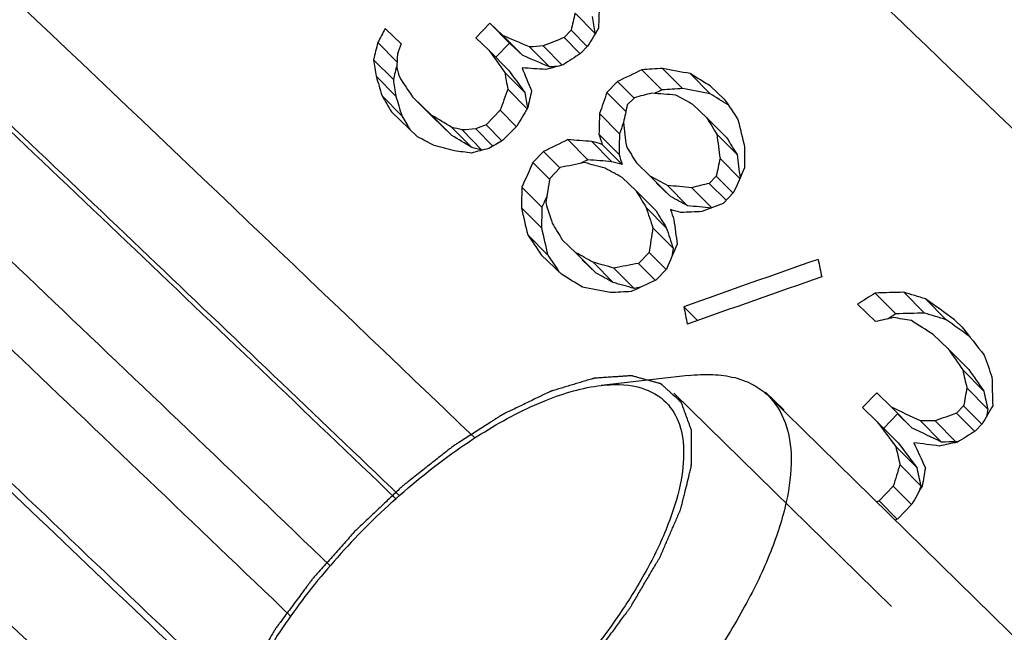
# Model space of a CAD drawing. Header units: millimetres. Extents: x 17 to 597, y 16 to 406.
# Tile 13 of 60: x 55.04 to 63.9, y 73.79 to 79.3. Entities that reach past the tile are written whole.
import ezdxf

# ---------------------------------------------------------------- set-up
doc = ezdxf.new("R2010")
doc.units = ezdxf.units.MM
doc.header["$LTSCALE"] = 32.67
doc.layers.get('0').update_dxf_attribs({"linetype": 'CONTINUOUS'})
for name, color, linetype in [('AXES', 7, 'CONTINUOUS'), ('CHAMFERS', 7, 'CONTINUOUS'), ('ROUNDS', 7, 'CONTINUOUS')]:
    doc.layers.add(name, color=color, linetype=linetype)

msp = doc.modelspace()

# ---------------------------------------------------------------- linework, layer by layer
at = {"color": 7, "linetype": 'Continuous'}
for p, q in [((60.037756, 79.362545), (60.21672, 79.182243)), ((58.328716, 79.222116), (58.473152, 79.084571)), ((59.143379, 79.140931), (59.270576, 79.272441)), ((59.270576, 79.272441), (59.448953, 79.092729)), ((59.270576, 79.272441), (59.388014, 79.160501)), ((59.938156, 79.141505), (60.001755, 79.20726)), ((60.001755, 79.20726), (60.148117, 79.059803)), ((59.143379, 79.140931), (59.260817, 79.028991)), ((59.388014, 79.160501), (59.566579, 78.980601)), ((59.938156, 79.141505), (60.083204, 78.995372)), ((58.262145, 79.096035), (58.435324, 78.92156)), ((59.260817, 79.028991), (59.439382, 78.84909)), ((59.448953, 79.092729), (59.32488, 78.964449)), ((59.566579, 78.980601), (59.448953, 79.092729)), ((59.628692, 79.057419), (59.807552, 78.87722)), ((59.751563, 79.066647), (59.922629, 78.8943)), ((60.08719, 78.999328), (60.150788, 79.065083)), ((58.224491, 78.942415), (58.402317, 78.763258)), ((60.638844, 78.852167), (60.818893, 78.670771)), ((60.825162, 78.863983), (61.005401, 78.682396)), ((58.247736, 78.79395), (58.425682, 78.614673)), ((59.406097, 78.827275), (59.584958, 78.647077)), ((61.072725, 78.817283), (61.253291, 78.635367)), ((59.431454, 78.676682), (59.605418, 78.501417)), ((60.323994, 78.646866), (60.419391, 78.745499)), ((60.419391, 78.745499), (60.568097, 78.595681)), ((61.257484, 78.704029), (61.380424, 78.586546)), ((58.300354, 78.617485), (58.478467, 78.438041)), ((58.573508, 78.609919), (58.75184, 78.430253)), ((58.573508, 78.609919), (58.749666, 78.442009)), ((60.323994, 78.646866), (60.493982, 78.475606)), ((60.50717, 78.535206), (60.570768, 78.600962)), ((61.098487, 78.539641), (61.221428, 78.422158)), ((58.38526, 78.473408), (58.620136, 78.249528)), ((58.749666, 78.442009), (58.928278, 78.262061)), ((58.928278, 78.262061), (58.75184, 78.430253)), ((59.236518, 78.356947), (59.363715, 78.488457)), ((59.363715, 78.488457), (59.508918, 78.342168)), ((60.257253, 78.457636), (60.437302, 78.27624)), ((61.221428, 78.422158), (61.402619, 78.239612)), ((58.929108, 78.334111), (59.107969, 78.153913)), ((59.143175, 78.319564), (59.296746, 78.164844)), ((59.236518, 78.356947), (59.381721, 78.210658)), ((59.385706, 78.214614), (59.512903, 78.346124)), ((59.02018, 78.310462), (59.199143, 78.130159)), ((60.252776, 78.272186), (60.433014, 78.090599)), ((61.313083, 78.27128), (61.494567, 78.088438)), ((59.972615, 78.223491), (60.152602, 78.042158)), ((60.189177, 78.20643), (60.369416, 78.024843)), ((60.281747, 78.181271), (60.462115, 77.999554)), ((59.657827, 78.018127), (59.753225, 78.116759)), ((59.753225, 78.116759), (59.900459, 77.968424)), ((61.341654, 78.054128), (61.519555, 77.874896)), ((59.657827, 78.018127), (59.805061, 77.869792)), ((59.809047, 77.873748), (59.904444, 77.972381)), ((60.589699, 78.0136), (60.71264, 77.896116)), ((60.462502, 77.882089), (60.585443, 77.764606)), ((60.71264, 77.896116), (60.893831, 77.71357)), ((61.244837, 77.830285), (61.308435, 77.89604)), ((61.308435, 77.89604), (61.460464, 77.742873)), ((59.559224, 77.796082), (59.739211, 77.614749)), ((60.893831, 77.71357), (60.770606, 77.831339)), ((60.867893, 77.810993), (61.049377, 77.628152)), ((61.08726, 77.791107), (61.267283, 77.609737)), ((61.244837, 77.830285), (61.395551, 77.678442)), ((60.585443, 77.764606), (60.766634, 77.582059)), ((61.369052, 77.648197), (61.46445, 77.74683)), ((59.554652, 77.610727), (59.734827, 77.429204)), ((60.677098, 77.613728), (60.858582, 77.430886)), ((59.611262, 77.366921), (59.791761, 77.185071)), ((60.737468, 77.429453), (60.919255, 77.246307)), ((59.921914, 77.32317), (60.044855, 77.205686)), ((59.732263, 77.188072), (59.916675, 77.011847)), ((60.044855, 77.205686), (60.226046, 77.02314)), ((60.60819, 77.110078), (60.703588, 77.208711)), ((60.703588, 77.208711), (60.85578, 77.05538)), ((60.226046, 77.02314), (60.102822, 77.140909)), ((60.200109, 77.120564), (60.381593, 76.937722)), ((60.60819, 77.110078), (60.760382, 76.956748)), ((60.387676, 77.0678), (60.569463, 76.884653)), ((60.764368, 76.960704), (60.859766, 77.059336)), ((62.738734, 76.843388), (62.924313, 76.65642)), ((62.996033, 76.850201), (63.182036, 76.662806)), ((62.579098, 76.742965), (62.741639, 76.58718)), ((63.190286, 76.790701), (63.376725, 76.602868)), ((61.015955, 76.719989), (61.139169, 76.595853)), ((63.452077, 76.603026), (63.518106, 76.539692)), ((63.260119, 76.470252), (63.392177, 76.343584)), ((63.392177, 76.343584), (63.579757, 76.1546)), ((63.526249, 76.151566), (63.714429, 75.961978)), ((61.751712, 75.952077), (61.745997, 75.940317)), ((61.751712, 75.952077), (61.832844, 75.874326)), ((62.624134, 75.8127), (62.751331, 75.94421)), ((62.751331, 75.94421), (62.883389, 75.817542)), ((63.562603, 75.989893), (63.751152, 75.799934)), ((69.565034, 68.284523), (61.77683, 75.917826)), ((61.832844, 75.874326), (61.91408, 75.796466)), ((61.91408, 75.796466), (61.910873, 75.786448)), ((62.624134, 75.8127), (62.756192, 75.686031)), ((62.938445, 75.755696), (62.814372, 75.627416)), ((62.883389, 75.817542), (63.070969, 75.628559)), ((63.070969, 75.628559), (62.938445, 75.755696)), ((63.470422, 75.761379), (63.53402, 75.827134)), ((63.470422, 75.761379), (63.634108, 75.596468)), ((63.53402, 75.827134), (63.699021, 75.660899)), ((62.756192, 75.686031), (62.943772, 75.497048)), ((63.14614, 75.69222), (63.334442, 75.50251)), ((63.276409, 75.693995), (63.464958, 75.504035)), ((63.638093, 75.600424), (63.701692, 75.66618)), ((63.475088, 75.507541), (63.464958, 75.504035)), ((62.923546, 75.462077), (63.111848, 75.272366)), ((62.960007, 75.300296), (63.148681, 75.110211)), ((62.7725, 74.973076), (62.899697, 75.104587)), ((62.899697, 75.104587), (63.063566, 74.939492)), ((62.7725, 74.973076), (62.936369, 74.807982)), ((62.940354, 74.811938), (63.067551, 74.943448))]:
    msp.add_line(p, q, dxfattribs=at)
at = {"color": 2, "linetype": 'Continuous'}
msp.add_line((60.925746, 75.941864), (62.88395, 74.022607), dxfattribs=at)
at = {"color": 7, "linetype": 'Continuous'}
for centre, major_axis, ratio, start_param, end_param in [((72.074013, 74.478611), (-0.338216, 37.802503), 0.31428479, 1.43555219, 1.44209271), ((73.555845, 76.010694), (10.978272, 47.535196), 0.2854438, 1.56620592, 1.56947332), ((70.715121, 73.073638), (-7.750156, 30.818497), 0.2838126, 1.29554732, 1.30052408), ((75.10769, 77.615163), (42.197575, 77.383451), 0.17635809, -4.6371871, -4.63556496), ((82.872928, 85.643729), (62.241365, 97.62896), 0.13655271, -4.5600071, -4.55837072), ((66.977648, 69.209423), (25.565274, -13.551586), 0.1968375, 1.96471163, 1.97449735), ((61.338593, 63.379141), (56.822968, 24.054228), 0.24484615, 1.49203389, 1.49530128), ((71.282201, 73.659947), (10.978272, 47.535196), 0.2854438, 1.52226379, 1.5255091), ((72.907171, 75.340022), (21.701474, 57.368246), 0.24178923, -4.68622453, -4.68460063), ((68.427695, 70.708642), (-17.313346, 22.145306), 0.08281213, 1.12182095, 1.13160667), ((64.747448, 66.903593), (37.962897, 1.322505), 0.32695793, 1.69138003, 1.69464554), ((69.103959, 71.407839), (-7.871724, 31.301926), 0.28381263, 1.25708027, 1.26195089), ((70.197849, 72.538824), (-0.338274, 37.802454), 0.31428478, 1.3964577, 1.3997066), ((66.977648, 69.209423), (25.170443, -13.342295), 0.1968375, 8.2452027, 8.25514629), ((53.757747, 55.541219), (95.762313, 65.865033), 0.13718363, 1.41086969, 1.41250606), ((71.282201, 73.659947), (10.808723, 46.801061), 0.2854438, 1.52481989, 1.52760212), ((68.811411, 71.10537), (-11.330112, 28.110461), 0.23833272, 1.1964818, 1.19973218), ((68.427695, 70.708642), (-17.045959, 21.803293), 0.08281213, 1.12435732, 1.13430091), ((69.329097, 71.640611), (-13.249676, 26.253019), 0.19991036, 1.1927362, 1.20090826), ((65.40889, 67.587466), (33.252896, -4.643124), 0.3163791, 1.78502062, 1.79155731), ((62.756806, 64.845447), (47.332928, 13.017827), 0.29130694, 1.55041348, 1.5536847), ((64.747448, 66.903593), (37.376597, 1.30208), 0.32695793, 1.69029208, 1.6919513), ((58.441681, 60.383991), (66.45399, 34.708963), 0.20681489, 1.43031636, 1.43360119), ((64.461267, 66.607708), (37.962825, 1.322414), 0.326958, 1.6553289, 1.66026035), ((66.104649, 68.306819), (30.426955, -8.073754), 0.29020573, 1.81329585, 1.82152647), ((68.652411, 70.940978), (-11.330139, 28.110436), 0.23833225, 1.19323237, 1.19973165), ((69.103959, 71.407839), (-7.750153, 30.818499), 0.28381263, 1.25917328, 1.26412175), ((67.960457, 70.225559), (-16.760657, 22.713605), 0.10138228, 1.11102114, 1.11915391), ((70.100336, 72.438004), (-7.871727, 31.301924), 0.2838126, 1.29451153, 1.29941051), ((67.811638, 70.071694), (23.279786, -15.969576), 0.12974342, 1.9438064, 1.95205205), ((74.687938, 77.181177), (21.701488, 57.36826), 0.24178917, -4.64714089, -4.64387257), ((64.461267, 66.607708), (37.376527, 1.30199), 0.326958, 1.65199452, 1.65700681), ((66.104649, 68.306819), (29.957041, -7.949062), 0.29020573, 1.80982613, 1.81819209), ((67.943285, 70.207805), (-15.917408, 23.576548), 0.1282812, 1.12109826, 1.12760369), ((68.652411, 70.940978), (-11.155156, 27.676298), 0.23833225, 1.19540323, 1.20200656), ((70.100336, 72.438004), (-7.750156, 30.818497), 0.2838126, 1.29720577, 1.30186682), ((73.253752, 75.698356), (10.978272, 47.535196), 0.2854438, -4.70880733, -4.7055351), ((76.11886, 78.660623), (21.701233, 57.36802), 0.24179017, -4.62093932, -4.61765449), ((62.152611, 64.220763), (47.332955, 13.017859), 0.29130681, 1.52087817, 1.52416865), ((65.281694, 67.455957), (33.252896, -4.643124), 0.3163791, 1.74562627, 1.75221434), ((58.441681, 60.383991), (65.427673, 34.172917), 0.20681489, 1.42706282, 1.42804813), ((67.431317, 69.678476), (24.124379, -15.083813), 0.15617638, 1.93246955, 1.93906729), ((67.811638, 70.071694), (22.920253, -15.722942), 0.12974342, 8.22447124, 8.23176765), ((69.607659, 71.928619), (-16.760657, 22.713605), 0.10138228, 1.19948459, 1.20775889), ((82.332512, 85.084987), (62.242306, 97.629918), 0.13655123, -4.55837005, -4.55673319), ((74.414459, 76.898424), (10.978461, 47.535363), 0.28544305, -4.68092528, -4.6776348), ((67.943285, 70.207805), (-15.671579, 23.212432), 0.1282812, 1.12337317, 1.12896874), ((66.724103, 68.947279), (23.279786, -15.969576), 0.12974342, 1.99960067, 2.00775655), ((72.105809, 74.511485), (-0.338238, 37.802484), 0.31428478, 1.4634055, 1.46833694), ((69.676343, 71.999634), (-15.917408, 23.576548), 0.12828118, 1.2095617, 1.21617982), ((71.492717, 73.877603), (-9.291413, 30.014527), 0.26840576, 1.33696734, 1.34525848), ((65.720511, 67.909655), (28.567496, -10.233273), 0.26231282, 1.90017667, 1.90344218), ((64.016083, 66.147427), (37.962796, 1.322376), 0.32695803, 1.68811456, 1.69138195), ((60.543572, 62.557159), (56.823187, 24.054475), 0.24484517, 1.49039845, 1.49203285), ((76.11886, 78.660623), (21.366079, 56.482027), 0.24179017, -4.61607014, -4.61440096), ((71.285382, 73.663236), (-6.041128, 32.922849), 0.29814135, 1.37264293, 1.37923099), ((66.397843, 68.609956), (24.124367, -15.083826), 0.15617602, 1.988264, 1.9947896), ((66.724103, 68.947279), (22.920253, -15.722942), 0.12974342, 8.28009174, 8.28837923), ((70.051585, 72.3876), (-11.330112, 28.110461), 0.23833272, 1.26511159, 1.26840208), ((72.105809, 74.511485), (-0.333014, 37.218662), 0.31428478, 1.46665903, 1.47167133), ((72.016775, 74.419431), (-6.041081, 32.92289), 0.29814166, 1.39905551, 1.40568431), ((69.676343, 71.999634), (-15.671579, 23.212431), 0.12828118, 1.21327692, 1.220005), ((65.561519, 67.745271), (28.567471, -10.233302), 0.26231238, 1.89690984, 1.90344274), ((62.009554, 64.072855), (47.332767, 13.017633), 0.29130776, 1.54877866, 1.55205089), ((65.720511, 67.909655), (28.126299, -10.07523), 0.26231282, 8.18061494, 8.18393325), ((56.562287, 58.440864), (76.176396, 45.176801), 0.17755645, 1.4290134, 1.43065026), ((57.88514, 59.808577), (66.454253, 34.70925), 0.20681398, 1.43195838, 1.43524209), ((64.852404, 67.012109), (33.252896, -4.643124), 0.3163791, 1.75550482, 1.76207897), ((65.879506, 68.074041), (28.567496, -10.233273), 0.26231282, 1.8608337, 1.86412419), ((69.135759, 71.440717), (-15.917396, 23.57656), 0.12828156, 1.19635637, 1.20295411), ((73.441378, 75.892345), (-0.338238, 37.802484), 0.31428478, 1.50798642, 1.51296947), ((64.982774, 67.1469), (31.680035, -6.572908), 0.30404905, 1.82002888, 1.82493355), ((70.051585, 72.3876), (-11.155129, 27.676323), 0.23833272, 1.26844598, 1.2717905), ((75.6228, 78.147741), (10.978303, 47.535223), 0.28544368, -4.64459568, -4.64127715), ((72.016775, 74.419431), (-5.947782, 32.414429), 0.29814166, 1.40288069, 1.40931383), ((77.378165, 79.962633), (32.045766, 67.331601), 0.20499368, -4.58638518, -4.58310147), ((62.243797, 64.315041), (44.203742, 9.200084), 0.30671106, 1.55495158, 1.55988646), ((57.88514, 59.808577), (65.427933, 34.1732), 0.20681398, 7.71191705, 7.71295242), ((65.720522, 67.909666), (28.567443, -10.233333), 0.2623119, 1.85424681, 1.86083488), ((64.852404, 67.012109), (32.739337, -4.571416), 0.3163791, 1.75217043, 1.75885233), ((66.795332, 69.020923), (24.124379, -15.083813), 0.15617638, 1.93246955, 1.93906729), ((65.879506, 68.074041), (28.126299, -10.07523), 0.26231282, 1.85744527, 1.8607898), ((80.891999, 83.595624), (32.045788, 67.331622), 0.20499361, -4.53189474, -4.52856914), ((66.890733, 69.11956), (24.124367, -15.083826), 0.15617601, 1.91924386, 1.92586198), ((71.406226, 73.788178), (-0.338235, 37.802487), 0.31428478, 1.46176284, 1.46669259), ((73.019508, 75.456169), (7.273192, 44.287187), 0.29919096, 1.5653424, 1.57027728), ((64.550302, 66.699762), (33.252936, -4.643074), 0.31637936, 1.71917293, 1.72580173), ((60.944283, 62.971459), (47.332767, 13.017633), 0.29130776, 1.48452098, 1.4878395), ((77.378165, 79.962633), (31.550851, 66.29173), 0.20499368, -4.58133653, -4.57987483), ((69.040358, 71.342081), (-15.917408, 23.576548), 0.12828118, 1.2095617, 1.21617982), ((66.890733, 69.11956), (23.75179, -14.850871), 0.15617601, 1.91541868, 1.92214675), ((69.775557, 72.102212), (-9.291412, 30.014528), 0.26840577, 1.30396463, 1.31219235), ((71.406226, 73.788178), (-0.333012, 37.218664), 0.31428478, 1.46498948, 1.47), ((69.542785, 71.861546), (-11.330168, 28.110408), 0.23833174, 1.26840097, 1.27498903), ((70.210575, 72.551982), (-11.33014, 28.110434), 0.23833223, 7.5779985, 7.5846273), ((64.550302, 66.699762), (32.739377, -4.571366), 0.31637936, 7.99858184, 8.00516185), ((58.158616, 60.091327), (56.823187, 24.054475), 0.24484517, 1.41128963, 1.41461523), ((69.040358, 71.342081), (-15.671579, 23.212431), 0.12828118, 1.21327692, 1.220005), ((70.369565, 72.716363), (-11.330168, 28.110408), 0.23833174, 1.30144144, 1.30475996), ((65.561526, 67.745278), (28.567443, -10.233333), 0.2623119, 1.82447588, 1.82779441), ((63.125698, 65.226848), (37.962825, 1.322414), 0.326958, 1.61069638, 1.61567942), ((68.467975, 70.750288), (-15.917396, 23.57656), 0.12828156, 1.19635637, 1.20295411), ((71.587485, 73.975584), (-6.041081, 32.92289), 0.29814166, 1.40900283, 1.41564832), ((68.081294, 70.350494), (-16.760657, 22.713606), 0.10138229, 1.18298388, 1.19122648), ((69.775557, 72.102212), (-9.147915, 29.550983), 0.26840577, 1.30727204, 1.31563494), ((74.217282, 76.69456), (7.273197, 44.287192), 0.29919095, -4.6798675, -4.67488867), ((70.210575, 72.551982), (-11.155157, 27.676297), 0.23833223, 1.29863838, 1.30537767), ((80.335437, 83.020189), (32.045481, 67.331321), 0.20499458, -4.53023311, -4.52690604), ((68.081294, 70.350494), (-16.501805, 22.362816), 0.10138229, 1.18642647, 1.19356152), ((66.222948, 68.42913), (24.124367, -15.083826), 0.15617601, 1.91924386, 1.92586198), ((74.217282, 76.69456), (7.16087, 43.60322), 0.29919095, -4.67593182, -4.67420671), ((65.052731, 67.219229), (28.567469, -10.233303), 0.26231236, 1.82779382, 1.83442262), ((61.046025, 63.076652), (44.203738, 9.200079), 0.30671108, 1.51693234, 1.52191117), ((57.359255, 59.264859), (55.352714, 22.388184), 0.25155247, 1.3818494, 1.40363139), ((72.199092, 74.607931), (-7.871707, 31.301942), 0.28381279, 1.418572, 1.42361868), ((66.285271, 68.493566), (23.279794, -15.969568), 0.12974368, 1.9272674, 1.93554499), ((66.222948, 68.42913), (23.75179, -14.850871), 0.15617601, 1.91541868, 1.92214675), ((57.1122, 59.009426), (55.35271, 22.388179), 0.25155249, 1.37680274, 1.39861695), ((65.052731, 67.219229), (28.126273, -10.07526), 0.26231236, 8.10704345, 8.11378274), ((54.927871, 56.751024), (66.45397, 34.708941), 0.20681496, 1.37576293, 1.37909), ((64.387495, 66.531434), (30.426931, -8.073783), 0.29020542, 1.78021727, 1.78851186), ((62.426114, 64.503541), (37.962827, 1.322417), 0.326958, 1.6090339, 1.61401908), ((61.046025, 63.076652), (43.521054, 9.057993), 0.30671108, 1.51667854, 1.51797549), ((43.900054, 45.349241), (95.762313, 65.865033), 0.13718363, 1.27959269, 1.28128481), ((62.330728, 64.404921), (37.962789, 1.322368), 0.32695804, 1.54188288, 1.54866078), ((65.466112, 67.646628), (28.567496, -10.233273), 0.26231282, 1.74388421, 1.75067748), ((67.751129, 70.009133), (22.331067, -16.957333), 0.09805045, 1.83829714, 1.85022376), ((71.128512, 73.501047), (-7.871727, 31.301924), 0.2838126, 1.39678961, 1.40180407), ((43.900054, 45.349241), (94.283358, 64.847813), 0.13718363, 7.55764414, 7.5583979), ((62.330728, 64.404921), (37.376491, 1.301945), 0.32695804, 1.53663077, 1.54352693), ((65.466112, 67.646628), (28.126299, -10.07523), 0.26231282, 1.73851302, 1.74542537), ((58.940879, 60.900118), (47.332928, 13.017827), 0.29130694, 1.40732751, 1.4107222), ((64.219593, 66.357838), (31.680033, -6.57291), 0.30404903, 1.67020773, 1.67530711), ((67.220169, 69.460167), (23.279794, -15.969568), 0.12974367, 1.82982286, 1.83834182), ((67.751129, 70.009133), (21.986186, -16.695444), 0.09805045, 8.11833374, 8.12803787), ((69.651814, 71.974272), (-17.704342, 21.742352), 0.06928724, 1.30322523, 1.31521758), ((69.881135, 72.21137), (-16.760649, 22.713613), 0.10138254, 1.31369404, 1.32225994), ((72.118522, 74.524629), (-11.330168, 28.110408), 0.23833174, 1.41268623, 1.41956303), ((73.089466, 75.528499), (-7.871727, 31.301924), 0.2838126, 7.76287414, 7.76802674), ((69.881135, 72.21137), (-16.501798, 22.362824), 0.10138254, 1.3193667, 1.32808547), ((75.635554, 78.160927), (-0.33815, 37.802559), 0.31428479, -4.66039445, -4.65349963), ((78.898051, 81.534059), (10.978083, 47.535028), 0.28544454, -4.52991661, -4.52647596), ((73.089466, 75.528499), (-7.750156, 30.818497), 0.2838126, 1.48551436, 1.49075939), ((65.790476, 67.981992), (25.565274, -13.551586), 0.1968375, 1.77781789, 1.78810023), ((54.215653, 56.014653), (56.822749, 24.053981), 0.24484713, 1.30479728, 1.30823793), ((97.118887, 100.372784), (62.241365, 97.62896), 0.13655271, -4.37241515, -4.37068855), ((78.898051, 81.534059), (10.808537, 46.800896), 0.28544454, -4.52399865, -4.52254065), ((69.021281, 71.322357), (-17.313346, 22.145306), 0.08281213, 1.30821806, 1.31850041), ((61.185917, 63.221287), (37.962897, 1.322505), 0.32695793, 1.50431564, 1.5077518), ((65.790476, 67.981992), (25.170443, -13.342295), 0.1968375, 1.77196161, 1.78242757), ((39.511788, 40.812164), (95.762313, 65.865033), 0.13718363, 1.22318752, 1.22491412), ((69.021281, 71.322357), (-17.045959, 21.803293), 0.08281213, 1.31389073, 1.32435669), ((70.753696, 73.11352), (-13.249693, 26.253002), 0.19990997, 1.37980029, 1.38841035), ((62.737757, 64.825752), (33.252896, -4.643124), 0.3163791, 1.59760714, 1.60449292), ((57.414511, 59.321988), (47.332928, 13.017827), 0.29130694, 1.36282153, 1.36627123), ((61.185917, 63.221287), (37.376597, 1.30208), 0.32695793, 7.78158299, 7.78508082), ((72.47468, 74.892865), (-7.871727, 31.301924), 0.2838126, 1.48140527, 1.48656119), ((81.811001, 84.545791), (21.701488, 57.36826), 0.24178917, -4.45999021, -4.45654735), ((72.47468, 74.892865), (-7.750156, 30.818497), 0.2838126, 1.48726155, 1.49251009), ((78.596079, 81.221847), (10.978461, 47.535363), 0.28544305, -4.52130331, -4.51785131), ((96.57831, 99.813875), (62.241393, 97.628989), 0.13655266, -4.37068853, -4.36896076), ((81.811001, 84.545791), (21.36633, 56.482264), 0.24178917, -4.45404132, -4.4530874), ((53.420349, 55.19238), (56.823625, 24.05497), 0.2448432, 1.30307115, 1.30348737), ((45.877939, 47.394199), (76.175726, 45.176086), 0.17755821, 1.24124134, 1.24155053)]:
    msp.add_ellipse(centre, major_axis=major_axis, ratio=ratio, start_param=start_param, end_param=end_param, dxfattribs=at)
at = {"color": 2, "linetype": 'Continuous'}
for points, knots in [([(60.992542, 75.860691), (60.977306, 75.87451), (60.946832, 75.902147), (60.90874, 75.936694), (60.878265, 75.96433), (60.859222, 75.981606), (60.84398, 75.995418), (60.832569, 76.005801), (60.822993, 76.014378), (60.816421, 76.020531), (60.81246, 76.023814), (60.81007, 76.026931), (60.805462, 76.027547), (60.800092, 76.02924), (60.790333, 76.031797), (60.776581, 76.035662), (60.759998, 76.04021), (60.737916, 76.046305), (60.710303, 76.053913), (60.677172, 76.063047), (60.644038, 76.072179), (60.616431, 76.079793), (60.594338, 76.085875), (60.577786, 76.090462), (60.563936, 76.094205), (60.554353, 76.09698), (60.548701, 76.098325), (60.54496, 76.10001), (60.539314, 76.099109), (60.532451, 76.098809), (60.520131, 76.097864), (60.502693, 76.096734), (60.481698, 76.095284), (60.453729, 76.093383), (60.418759, 76.090996), (60.376798, 76.088136), (60.334837, 76.085274), (60.299871, 76.082894), (60.271893, 76.08098), (60.250924, 76.079569), (60.233404, 76.078316), (60.22123, 76.077591), (60.214133, 76.076939), (60.209205, 76.07712), (60.202768, 76.07474), (60.194712, 76.07246), (60.180369, 76.068055), (60.160007, 76.061979), (60.135517, 76.054594), (60.102884, 76.044781), (60.062085, 76.032503), (60.01313, 76.017775), (59.964173, 76.003044), (59.923378, 75.990772), (59.890738, 75.980946), (59.866268, 75.9736), (59.845844, 75.967404), (59.83161, 75.963212), (59.823379, 75.960591), (59.81748, 75.959259), (59.810533, 75.955506), (59.801636, 75.951345), (59.785897, 75.943672), (59.7635, 75.932915), (59.736586, 75.919919), (59.700715, 75.902622), (59.655871, 75.88099), (59.60206, 75.855037), (59.548248, 75.829081), (59.503406, 75.807454), (59.46753, 75.790146), (59.440629, 75.777185), (59.418194, 75.766318), (59.402522, 75.758841), (59.393517, 75.754367), (59.386904, 75.75158), (59.379751, 75.746616), (59.370402, 75.740758), (59.353954, 75.730152), (59.330502, 75.715185), (59.302341, 75.697145), (59.264799, 75.67312), (59.217869, 75.643079), (59.161554, 75.607037), (59.105239, 75.570983), (59.048924, 75.534966), (59.001995, 75.50484), (58.969145, 75.48397), (58.950372, 75.471704), (58.936297, 75.463465), (58.922204, 75.451552), (58.903419, 75.43695), (58.870544, 75.410799), (58.82358, 75.373753), (58.767222, 75.329163), (58.710864, 75.284611), (58.654509, 75.240043), (58.598144, 75.195504), (58.551205, 75.158302), (58.518285, 75.132429), (58.499571, 75.117381), (58.485262, 75.106837), (58.471997, 75.093459), (58.453947, 75.07661), (58.422528, 75.046664), (58.377556, 75.004124), (58.323628, 74.952974), (58.25171, 74.884809), (58.161817, 74.79959), (58.089901, 74.73142), (58.053944, 74.697334)], [0, 0, 0, 0, 0.03125, 0.0625, 0.078125, 0.09375, 0.1015625, 0.109375, 0.1171875, 0.12109375, 0.12304688, 0.125, 0.12695312, 0.12890625, 0.1328125, 0.140625, 0.1484375, 0.15625, 0.171875, 0.1875, 0.203125, 0.21875, 0.2265625, 0.234375, 0.2421875, 0.24609375, 0.24804688, 0.25, 0.25195312, 0.25390625, 0.2578125, 0.265625, 0.2734375, 0.28125, 0.296875, 0.3125, 0.328125, 0.34375, 0.3515625, 0.359375, 0.3671875, 0.37109375, 0.37304688, 0.375, 0.37695312, 0.37890625, 0.3828125, 0.390625, 0.3984375, 0.40625, 0.421875, 0.4375, 0.453125, 0.46875, 0.4765625, 0.484375, 0.4921875, 0.49609375, 0.49804688, 0.5, 0.50195312, 0.50390625, 0.5078125, 0.515625, 0.5234375, 0.53125, 0.546875, 0.5625, 0.578125, 0.59375, 0.6015625, 0.609375, 0.6171875, 0.62109375, 0.62304688, 0.625, 0.62695312, 0.62890625, 0.6328125, 0.640625, 0.6484375, 0.65625, 0.671875, 0.6875, 0.703125, 0.71875, 0.734375, 0.7421875, 0.74609375, 0.75, 0.75390625, 0.7578125, 0.765625, 0.78125, 0.796875, 0.8125, 0.828125, 0.84375, 0.859375, 0.8671875, 0.87109375, 0.875, 0.87890625, 0.8828125, 0.890625, 0.90625, 0.921875, 0.9375, 0.96875, 1, 1, 1, 1]), ([(59.803155, 73.110943), (59.83183, 73.143296), (59.889181, 73.208002), (59.975212, 73.30506), (60.04689, 73.385945), (60.104265, 73.450644), (60.140049, 73.491102), (60.16885, 73.523421), (60.184693, 73.541698), (60.195824, 73.553727), (60.201886, 73.56212), (60.212724, 73.576745), (60.234237, 73.60604), (60.265055, 73.647867), (60.314316, 73.714803), (60.363593, 73.781736), (60.412856, 73.848669), (60.44983, 73.89887), (60.480559, 73.940699), (60.505327, 73.974175), (60.520387, 73.995069), (60.533396, 74.011849), (60.542897, 74.028391), (60.560137, 74.05738), (60.584444, 74.098771), (60.61375, 74.14845), (60.652778, 74.214685), (60.691812, 74.280919), (60.730864, 74.347159), (60.75522, 74.388544), (60.774823, 74.421688), (60.789202, 74.446448), (60.802214, 74.467391), (60.808395, 74.482874), (60.815314, 74.498578), (60.823711, 74.518133), (60.837287, 74.549463), (60.854208, 74.588611), (60.874535, 74.635594), (60.894855, 74.682576), (60.915179, 74.729559), (60.935496, 74.776539), (60.952446, 74.815698), (60.965963, 74.847005), (60.974508, 74.866619), (60.981122, 74.882202), (60.988548, 74.898177), (60.99202, 74.915344), (60.997545, 74.936599), (61.004437, 74.96471), (61.013215, 74.999928), (61.02717, 75.056233), (61.044631, 75.12662), (61.062133, 75.197036), (61.073418, 75.242748), (61.078725, 75.263908), (61.081196, 75.274371), (61.083846, 75.283469), (61.083536, 75.289192), (61.083696, 75.298176), (61.083674, 75.311485), (61.083831, 75.335271), (61.083959, 75.364959), (61.084142, 75.400604), (61.084378, 75.448125), (61.084607, 75.495641), (61.08486, 75.543175), (61.084965, 75.572842), (61.085145, 75.593694), (61.085089, 75.604004), (61.085292, 75.610081), (61.083139, 75.614296), (61.081254, 75.620201), (61.077788, 75.629294), (61.07361, 75.640783), (61.06853, 75.654517), (61.06178, 75.672847), (61.049956, 75.704916), (61.033071, 75.750733), (61.012806, 75.805712), (60.999297, 75.842365), (60.992542, 75.860691)], [0, 0, 0, 0, 0.03125, 0.0625, 0.09375, 0.109375, 0.125, 0.1328125, 0.140625, 0.14257812, 0.14453125, 0.1484375, 0.15625, 0.171875, 0.1875, 0.21875, 0.234375, 0.25, 0.265625, 0.2734375, 0.28125, 0.28515625, 0.2890625, 0.296875, 0.3125, 0.328125, 0.34375, 0.375, 0.390625, 0.40625, 0.4140625, 0.421875, 0.4296875, 0.43359375, 0.4375, 0.4453125, 0.453125, 0.46875, 0.484375, 0.5, 0.515625, 0.53125, 0.546875, 0.5546875, 0.5625, 0.56640625, 0.5703125, 0.578125, 0.5859375, 0.59375, 0.609375, 0.625, 0.65625, 0.6875, 0.703125, 0.70703125, 0.7109375, 0.71484375, 0.71679688, 0.71875, 0.7265625, 0.734375, 0.75, 0.765625, 0.78125, 0.8125, 0.828125, 0.84375, 0.8515625, 0.85546875, 0.85742188, 0.859375, 0.86328125, 0.8671875, 0.875, 0.8828125, 0.890625, 0.90625, 0.9375, 0.96875, 1, 1, 1, 1]), ([(58.053944, 74.697334), (58.022197, 74.661621), (57.958704, 74.590196), (57.879334, 74.500915), (57.815847, 74.429488), (57.768205, 74.375925), (57.728588, 74.331265), (57.700691, 74.300051), (57.685007, 74.28214), (57.672521, 74.268917), (57.6628, 74.25489), (57.648874, 74.236468), (57.624954, 74.204099), (57.590547, 74.157926), (57.549359, 74.102489), (57.508143, 74.04706), (57.466942, 73.991628), (57.425707, 73.936199), (57.391445, 73.890001), (57.367266, 73.857677), (57.353754, 73.839184), (57.342762, 73.825374), (57.335051, 73.811336), (57.323624, 73.792698), (57.304161, 73.760045), (57.276077, 73.713417), (57.242496, 73.657455), (57.208883, 73.601495), (57.17528, 73.545535), (57.147272, 73.4989), (57.124874, 73.461595), (57.108054, 73.433609), (57.094104, 73.410311), (57.084209, 73.393956), (57.078757, 73.384683), (57.074098, 73.377523), (57.071619, 73.371149), (57.067554, 73.362376), (57.060795, 73.347152), (57.050953, 73.325336), (57.039222, 73.299185), (57.023554, 73.264308), (57.003978, 73.220714), (56.980482, 73.1684), (56.956988, 73.116088), (56.937406, 73.072492), (56.921749, 73.037619), (56.909984, 73.011455), (56.900248, 72.989679), (56.8933, 72.974384), (56.889537, 72.965725), (56.886133, 72.959002), (56.88495, 72.953154), (56.882598, 72.945052), (56.878844, 72.931016), (56.873292, 72.91089), (56.86671, 72.88677), (56.857906, 72.854599), (56.84691, 72.81439), (56.833712, 72.766137), (56.820515, 72.717885), (56.809514, 72.677672), (56.800721, 72.645508), (56.794104, 72.621369), (56.788663, 72.601303), (56.78471, 72.587159), (56.782677, 72.57923), (56.780515, 72.572851), (56.780787, 72.568125), (56.780302, 72.561247), (56.779847, 72.549478), (56.77899, 72.532526), (56.778051, 72.512243), (56.776768, 72.485179), (56.775174, 72.451355), (56.773257, 72.410764), (56.771343, 72.370174), (56.769743, 72.336346), (56.768472, 72.30929), (56.767496, 72.288981), (56.766756, 72.27211), (56.766093, 72.260197), (56.76594, 72.25355), (56.765188, 72.248114), (56.766874, 72.2444), (56.76827, 72.238848), (56.771111, 72.229411), (56.774961, 72.215783), (56.779671, 72.199492), (56.785919, 72.177749), (56.79374, 72.150578), (56.80312, 72.117969), (56.812502, 72.085363), (56.820317, 72.058187), (56.826577, 72.036454), (56.83125, 72.020133), (56.835216, 72.006599), (56.83785, 71.996995), (56.839577, 71.99171), (56.840249, 71.987174), (56.843301, 71.984823), (56.84654, 71.980927), (56.852595, 71.974463), (56.861043, 71.965043), (56.871267, 71.953819), (56.88487, 71.938825), (56.901882, 71.920093), (56.929097, 71.890116), (56.963118, 71.852646), (56.990334, 71.82267), (57.003942, 71.807681)], [0, 0, 0, 0, 0.03125, 0.0625, 0.078125, 0.09375, 0.109375, 0.1171875, 0.12109375, 0.125, 0.12890625, 0.1328125, 0.140625, 0.15625, 0.171875, 0.1875, 0.203125, 0.21875, 0.234375, 0.2421875, 0.24609375, 0.25, 0.25390625, 0.2578125, 0.265625, 0.28125, 0.296875, 0.3125, 0.328125, 0.34375, 0.3515625, 0.359375, 0.3671875, 0.37109375, 0.37304688, 0.375, 0.37695312, 0.37890625, 0.3828125, 0.390625, 0.3984375, 0.40625, 0.421875, 0.4375, 0.453125, 0.46875, 0.4765625, 0.484375, 0.4921875, 0.49609375, 0.49804688, 0.5, 0.50195312, 0.50390625, 0.5078125, 0.515625, 0.5234375, 0.53125, 0.546875, 0.5625, 0.578125, 0.59375, 0.6015625, 0.609375, 0.6171875, 0.62109375, 0.62304688, 0.625, 0.62695312, 0.62890625, 0.6328125, 0.640625, 0.6484375, 0.65625, 0.671875, 0.6875, 0.703125, 0.71875, 0.7265625, 0.734375, 0.7421875, 0.74609375, 0.74804688, 0.75, 0.75195312, 0.75390625, 0.7578125, 0.765625, 0.7734375, 0.78125, 0.796875, 0.8125, 0.828125, 0.84375, 0.8515625, 0.859375, 0.8671875, 0.87109375, 0.87304688, 0.875, 0.87695312, 0.87890625, 0.8828125, 0.890625, 0.8984375, 0.90625, 0.921875, 0.9375, 0.96875, 1, 1, 1, 1])]:
    msp.add_open_spline(points, degree=3, knots=knots, dxfattribs=at)
at = {"layer": 'AXES', "color": 9, "linetype": 'Continuous'}
for points, knots in [([(75.444133, 70.544276), (74.02806, 71.920901), (71.199007, 74.662946), (67.010058, 78.699975), (62.995308, 82.546074), (59.312324, 86.050393), (56.514862, 88.690048), (54.548714, 90.527915), (53.316268, 91.671129), (52.262146, 92.638969), (51.396971, 93.422296), (50.729082, 94.013131), (50.347628, 94.338852), (50.189127, 94.466101)], [0, 0, 0, 0, 0.17030634, 0.33974768, 0.50167742, 0.64974387, 0.77813986, 0.83335244, 0.8818314, 0.92310103, 0.95675718, 0.98247202, 1, 1, 1, 1]), ([(51.414097, 94.481972), (51.576359, 94.34892), (51.960929, 94.017983), (52.625888, 93.4271), (53.472691, 92.658821), (54.944378, 91.305774), (57.162815, 89.235481), (60.217389, 86.353336), (63.713748, 83.026841), (67.521294, 79.38016), (71.497722, 75.549305), (74.185357, 72.945601), (75.532526, 71.636725)], [0, 0, 0, 0, 0.018948, 0.04580536, 0.08032665, 0.12219152, 0.22632519, 0.35432476, 0.50141398, 0.66210263, 0.83039216, 1, 1, 1, 1]), ([(49.790175, 94.053621), (49.948676, 93.926371), (50.33013, 93.60065), (50.998019, 93.009815), (51.863194, 92.226488), (52.917316, 91.258648), (54.149762, 90.115434), (56.11591, 88.277567), (58.913372, 85.637912), (62.596356, 82.133593), (66.611106, 78.287495), (70.800055, 74.250465), (73.629108, 71.50842), (75.045181, 70.131795)], [0, 0, 0, 0, 0.01752798, 0.04324282, 0.07689897, 0.1181686, 0.16664756, 0.22186014, 0.35025613, 0.49832258, 0.66025232, 0.82969366, 1, 1, 1, 1]), ([(53.189816, 94.045898), (53.359216, 93.902264), (53.749221, 93.561533), (54.732095, 92.680543), (56.320128, 91.2199), (58.618053, 89.074203), (61.384317, 86.463317), (64.526866, 83.474292), (69.164022, 79.035332), (72.730777, 75.592303), (75.145337, 73.249382)], [0, 0, 0, 0, 0.02203104, 0.0513674, 0.13092924, 0.23605003, 0.36323385, 0.50824772, 0.66626385, 1, 1, 1, 1]), ([(74.619762, 72.58179), (72.137121, 74.990772), (68.469799, 78.53088), (63.701894, 83.095001), (60.470737, 86.168304), (57.626476, 88.852807), (55.263759, 91.059004), (53.630949, 92.560831), (52.620363, 93.466661), (52.21936, 93.816999), (52.045184, 93.964684)], [0, 0, 0, 0, 0.33373615, 0.49175228, 0.63676615, 0.76394997, 0.86907076, 0.9486326, 0.97796896, 1, 1, 1, 1]), ([(73.942471, 69.99275), (72.595302, 71.301626), (69.907667, 73.90533), (65.93124, 77.736185), (62.123694, 81.382866), (58.627335, 84.709361), (55.572761, 87.591506), (53.354324, 89.661799), (51.882637, 91.014847), (51.035834, 91.783126), (50.370874, 92.374008), (49.986304, 92.704945), (49.824042, 92.837997)], [0, 0, 0, 0, 0.16960784, 0.33789737, 0.49858602, 0.64567524, 0.77367481, 0.87780848, 0.91967335, 0.95419464, 0.981052, 1, 1, 1, 1]), ([(50.384593, 92.24778), (50.558769, 92.100095), (50.959771, 91.749757), (51.970358, 90.843927), (53.603167, 89.3421), (55.965884, 87.135903), (58.810145, 84.4514), (62.041302, 81.378098), (66.809207, 76.813977), (70.47653, 73.273868), (72.959171, 70.864886)], [0, 0, 0, 0, 0.02203104, 0.0513674, 0.13092924, 0.23605003, 0.36323385, 0.50824772, 0.66626385, 1, 1, 1, 1]), ([(72.293643, 70.300984), (69.879083, 72.643905), (66.312328, 76.086934), (61.675172, 80.525894), (58.532623, 83.514919), (55.766359, 86.125805), (53.468434, 88.271502), (51.880401, 89.732145), (50.897527, 90.613135), (50.507522, 90.953866), (50.338122, 91.0975)], [0, 0, 0, 0, 0.33373615, 0.49175228, 0.63676615, 0.76394997, 0.86907076, 0.9486326, 0.97796896, 1, 1, 1, 1]), ([(57.832344, 74.391885), (56.126217, 76.024765), (53.666045, 78.37006), (50.529517, 81.333987), (48.536392, 83.204077), (46.834322, 84.786543), (45.453519, 86.053086), (44.51366, 86.89841), (43.938282, 87.397951), (43.711481, 87.587979), (43.61304, 87.667011)], [0, 0, 0, 0, 0.36416754, 0.52412723, 0.66544888, 0.7856192, 0.882502, 0.95438049, 0.98053316, 1, 1, 1, 1]), ([(44.838009, 87.682882), (45.071481, 87.491439), (45.644228, 86.99144), (46.660224, 86.077171), (47.99317, 84.85237), (49.62109, 83.338379), (51.516049, 81.560018), (54.484619, 78.754965), (56.810531, 76.538191), (58.422333, 74.996076)], [0, 0, 0, 0, 0.04872705, 0.12266714, 0.22059346, 0.34086291, 0.48145192, 0.63999396, 1, 1, 1, 1]), ([(43.214088, 87.25453), (43.312762, 87.175311), (43.540147, 86.984778), (44.117176, 86.483755), (45.059952, 85.635722), (46.445197, 84.364993), (48.152829, 82.777228), (50.152416, 80.900935), (53.298594, 77.927677), (55.766212, 75.575124), (57.477381, 73.937303)], [0, 0, 0, 0, 0.01945207, 0.04559584, 0.11747236, 0.21436976, 0.33456402, 0.47590985, 0.63588343, 1, 1, 1, 1]), ([(46.613728, 87.246808), (46.854654, 87.042526), (47.427263, 86.537406), (48.417664, 85.640603), (49.674895, 84.482505), (51.830712, 82.474574), (55.016378, 79.469598), (57.688179, 76.924196), (59.137807, 75.537843)], [0, 0, 0, 0, 0.05526744, 0.13358133, 0.23377408, 0.35433919, 0.64904476, 1, 1, 1, 1]), ([(58.455059, 75.022466), (56.952266, 76.459933), (54.181757, 79.099852), (50.878203, 82.216604), (48.642091, 84.299729), (47.338286, 85.500978), (46.31176, 86.43068), (45.718536, 86.954093), (45.469097, 87.165594)], [0, 0, 0, 0, 0.35088586, 0.64569875, 0.76631677, 0.86653181, 0.9448198, 1, 1, 1, 1]), ([(57.031846, 73.161129), (55.397273, 74.725553), (53.03776, 76.975071), (50.025639, 79.822219), (48.101508, 81.628579), (46.448397, 83.166557), (45.095226, 84.410449), (44.064726, 85.338144), (43.484288, 85.845118), (43.247955, 86.038907)], [0, 0, 0, 0, 0.3598039, 0.51841619, 0.65911741, 0.77949329, 0.87747892, 0.95139803, 1, 1, 1, 1]), ([(43.808505, 85.44869), (44.061296, 85.234348), (44.663237, 84.70303), (45.705765, 83.758468), (47.031291, 82.53672), (49.305466, 80.417339), (52.663681, 77.247891), (55.479695, 74.563677), (57.00638, 73.102824)], [0, 0, 0, 0, 0.05501418, 0.13325501, 0.23351598, 0.35423847, 0.64925883, 1, 1, 1, 1]), ([(56.800533, 72.097256), (55.292949, 73.540341), (52.510719, 76.19325), (49.19238, 79.326137), (46.944128, 81.422123), (45.634138, 82.630017), (44.604873, 83.562914), (44.011096, 84.08723), (43.762034, 84.29841)], [0, 0, 0, 0, 0.35058694, 0.64580912, 0.76663608, 0.86694533, 0.94514398, 1, 1, 1, 1])]:
    msp.add_open_spline(points, degree=3, knots=knots, dxfattribs=at)
at = {"layer": 'CHAMFERS', "color": 7, "linetype": 'Continuous'}
msp.add_line((61.054339, 76.101642), (60.272443, 76.01216), dxfattribs=at)
for points, knots in [([(61.054333, 76.101632), (61.128193, 76.110079), (61.269191, 76.11687), (61.469046, 76.090554), (61.641448, 76.026482), (61.736681, 75.957148), (61.776819, 75.917814)], [0, 0, 0, 0, 0.28988163, 0.54781704, 0.78086581, 1, 1, 1, 1]), ([(60.272361, 76.01215), (60.380265, 76.024509), (60.582487, 76.025652), (60.770997, 75.937668), (60.837259, 75.877574)], [0, 0, 0, 0, 0.54835904, 1, 1, 1, 1]), ([(58.086895, 74.667449), (58.262632, 74.849145), (58.623721, 75.182781), (59.191274, 75.59412), (59.73711, 75.882464), (60.104004, 75.992866), (60.272361, 76.01215)], [0, 0, 0, 0, 0.29111722, 0.56479652, 0.8048402, 1, 1, 1, 1]), ([(60.837259, 75.877574), (60.893112, 75.82692), (60.985781, 75.685613), (61.027852, 75.416317), (60.989523, 75.098265), (60.874921, 74.738381), (60.688412, 74.347802), (60.342595, 73.788848), (60.013868, 73.392755), (59.770203, 73.140827)], [0, 0, 0, 0, 0.07183456, 0.1544648, 0.25476571, 0.37461977, 0.51278331, 0.6660972, 1, 1, 1, 1]), ([(61.776819, 75.917814), (61.843861, 75.852114), (61.95281, 75.671816), (61.998024, 75.334797), (61.945428, 74.938196), (61.799534, 74.490855), (61.565795, 74.006551), (61.252113, 73.502043), (60.869719, 72.995781), (60.580102, 72.67157), (60.426608, 72.51287)], [0, 0, 0, 0, 0.07193725, 0.15518791, 0.25608497, 0.37624528, 0.51434501, 0.66726355, 0.83079732, 1, 1, 1, 1]), ([(58.086895, 74.667449), (57.916743, 74.491527), (57.60552, 74.132585), (57.224668, 73.572996), (56.961047, 73.038511), (56.863406, 72.681766), (56.847979, 72.518457)], [0, 0, 0, 0, 0.29171838, 0.56492044, 0.80448109, 1, 1, 1, 1])]:
    msp.add_open_spline(points, degree=3, knots=knots, dxfattribs=at)
at = {"layer": 'ROUNDS', "color": 9, "linetype": 'Continuous'}
for points, knots in [([(63.46694, 55.5674), (61.788619, 57.200527), (58.427319, 60.461031), (53.443256, 65.267111), (48.658134, 69.85301), (44.275126, 74.024125), (40.957003, 77.154711), (38.639815, 79.319294), (37.203823, 80.649779), (35.9904, 81.761415), (35.013017, 82.643308), (34.281336, 83.284982), (33.873518, 83.628665), (33.708733, 83.754708)], [0, 0, 0, 0, 0.17137845, 0.34270752, 0.50670829, 0.65642343, 0.78550558, 0.8405584, 0.88848259, 0.92876947, 0.9609933, 0.98481711, 1, 1, 1, 1]), ([(63.604263, 56.317951), (62.005337, 57.873386), (58.804066, 60.978137), (54.054763, 65.55791), (49.485473, 69.937822), (45.278356, 73.94361), (41.600922, 77.415874), (38.933046, 79.907159), (37.169114, 81.529466), (36.161719, 82.443514), (35.378084, 83.139232), (34.928056, 83.525638), (34.739838, 83.67868)], [0, 0, 0, 0, 0.1682489, 0.33636076, 0.49763326, 0.6456469, 0.77451368, 0.87910764, 0.92096016, 0.95527125, 0.98170297, 1, 1, 1, 1]), ([(33.073392, 83.097823), (33.238202, 82.97176), (33.646085, 82.62802), (34.377873, 81.986247), (35.355366, 81.10425), (36.568867, 79.992538), (38.004887, 78.662024), (40.322028, 76.497481), (43.640028, 73.367009), (48.022835, 69.196084), (52.807751, 64.610384), (57.791795, 59.804323), (61.15316, 56.543755), (62.831599, 54.910514)], [0, 0, 0, 0, 0.01518519, 0.03901301, 0.07124116, 0.11153084, 0.15945584, 0.21450795, 0.34358558, 0.49329363, 0.65728583, 0.82860953, 1, 1, 1, 1]), ([(62.282717, 54.531337), (60.635847, 56.13386), (57.337705, 59.3331), (52.447405, 64.048764), (47.752487, 68.548213), (43.452116, 72.640688), (40.196523, 75.71228), (37.922965, 77.836111), (36.513953, 79.141601), (35.323277, 80.232403), (34.36417, 81.09781), (33.646147, 81.727511), (33.245935, 82.064786), (33.084225, 82.188477)], [0, 0, 0, 0, 0.17139051, 0.34271418, 0.50670634, 0.6564145, 0.78549201, 0.84054414, 0.88846924, 0.92875891, 0.960987, 0.98481481, 1, 1, 1, 1]), ([(62.582477, 57.715842), (61.196811, 59.062523), (58.430353, 61.743265), (54.335491, 65.688978), (50.412197, 69.447042), (46.81058, 72.873971), (43.668345, 75.838823), (41.390644, 77.964146), (39.88466, 79.348055), (39.023459, 80.128745), (38.352064, 80.724276), (37.965801, 81.055609), (37.803875, 81.187273)], [0, 0, 0, 0, 0.16982776, 0.33857511, 0.4997927, 0.64732008, 0.77552033, 0.87949667, 0.92112028, 0.95528197, 0.9816572, 1, 1, 1, 1]), ([(62.615247, 57.832761), (61.24468, 59.164767), (58.508429, 61.81623), (54.458475, 65.718636), (50.578719, 69.434936), (47.017917, 72.822941), (43.912501, 75.75292), (41.66248, 77.852259), (40.175797, 79.218226), (39.32663, 79.987831), (38.665506, 80.574001), (38.285521, 80.899717), (38.126416, 81.028857)], [0, 0, 0, 0, 0.16996763, 0.3388459, 0.50016679, 0.64775286, 0.77595301, 0.87986011, 0.92142119, 0.95550132, 0.98177611, 1, 1, 1, 1]), ([(62.325504, 59.994815), (59.910944, 62.337736), (56.344189, 65.780765), (51.707032, 70.219726), (48.564481, 73.208752), (45.798217, 75.819638), (43.500292, 77.965335), (41.912261, 79.425976), (40.929388, 80.306965), (40.539384, 80.647695), (40.369983, 80.791331)], [0, 0, 0, 0, 0.33373611, 0.49175235, 0.63676628, 0.76395011, 0.86907088, 0.94863272, 0.97796883, 1, 1, 1, 1]), ([(61.8461, 59.431127), (59.39425, 61.810233), (55.77241, 65.306436), (51.063637, 69.813953), (47.872552, 72.849141), (45.063566, 75.50035), (42.730152, 77.679185), (41.117595, 79.162384), (40.119543, 80.056979), (39.723515, 80.402972), (39.551498, 80.548825)], [0, 0, 0, 0, 0.33373611, 0.49175235, 0.63676628, 0.76395011, 0.86907088, 0.94863272, 0.97796883, 1, 1, 1, 1]), ([(63.580875, 53.169337), (60.795904, 55.887796), (56.620111, 59.937713), (51.125729, 65.220706), (47.263889, 68.910125), (43.806106, 72.188921), (40.89494, 74.921753), (38.864996, 76.80109), (37.599357, 77.946054), (37.094569, 78.392431), (36.874909, 78.581664)], [0, 0, 0, 0, 0.31669176, 0.47336089, 0.62025128, 0.75130552, 0.86112029, 0.94517008, 0.97640716, 1, 1, 1, 1])]:
    msp.add_open_spline(points, degree=3, knots=knots, dxfattribs=at)
at = {"layer": 'ROUNDS', "color": 7, "linetype": 'Continuous'}
msp.add_open_spline([(36.374712, 78.9869), (36.367075, 78.991826), (36.406694, 78.964913), (36.422431, 78.95226), (36.47657, 78.911395), (36.548435, 78.853604), (36.657204, 78.764432), (36.784458, 78.657185), (36.932051, 78.530742), (37.098208, 78.386341), (37.356713, 78.159165), (37.723608, 77.832086), (38.214704, 77.388622), (38.772767, 76.879689), (39.39552, 76.307335), (40.080579, 75.673722), (41.11227, 74.714438), (42.536838, 73.380649), (44.392703, 71.631252), (46.426186, 69.703782), (48.608615, 67.625381), (50.909322, 65.425217), (53.296023, 63.134147), (56.555612, 59.993958), (60.590094, 56.087182), (63.798946, 52.958388), (65.369416, 51.42075)], degree=3, knots=[0, 0, 0, 0, 0.00068143, 0.00148552, 0.00253164, 0.00525695, 0.0087414, 0.01292867, 0.0177869, 0.02329551, 0.02943954, 0.04358749, 0.0601494, 0.07905091, 0.10021658, 0.12356678, 0.1490163, 0.20584216, 0.26988592, 0.34024023, 0.41591578, 0.4958504, 0.57892315, 0.6639698, 0.83520765, 1, 1, 1, 1], dxfattribs=at)

doc.saveas('drawing.dxf')
